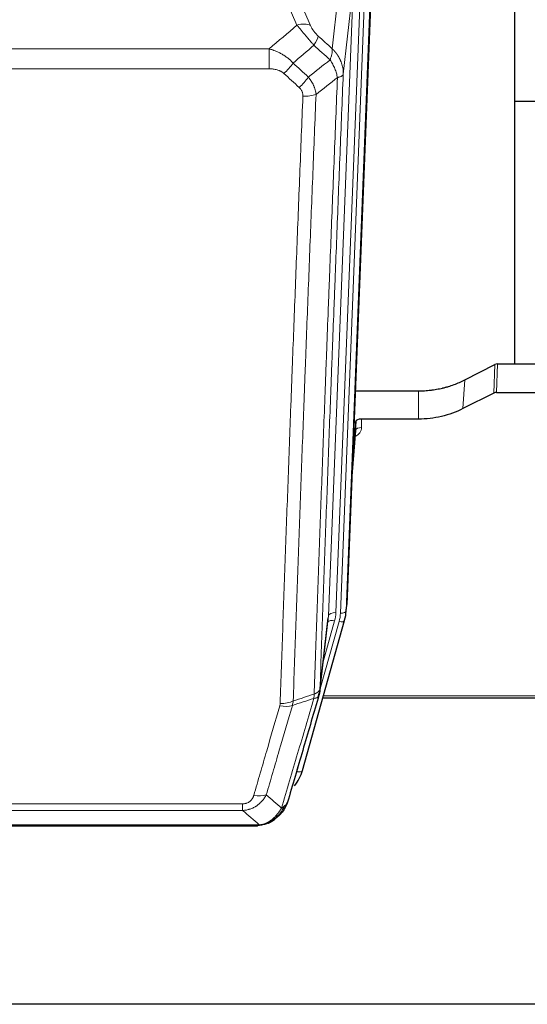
# Model space of a CAD drawing. Header units: inches. Extents: x 0 to 23760, y -13 to 16800.
# Tile 13 of 207: x 4461 to 4727, y 5772 to 6289. Entities that reach past the tile are written whole.
import ezdxf

# ---------------------------------------------------------------- set-up
doc = ezdxf.new("R2010")
doc.units = ezdxf.units.IN
doc.layers.add('254', color=7, linetype='Continuous', true_color=0xffffff)

msp = doc.modelspace()

# ---------------------------------------------------------------- linework, layer by layer
at = {"layer": '254', "color": 110, "linetype": 'Continuous', "lineweight": 13}
for p, q in [((4624.666, 6273.658), (4629.891, 6320.858)), ((4601.965, 6311.587), (4613.24, 6285.908)), ((4629.002, 5977.153), (4642.113, 6310.175)), ((4645.107, 6311.395), (4631.996, 5978.373)), ((4622.663, 5975.819), (4635.729, 6307.712)), ((4639.721, 6309.339), (4626.655, 5977.445)), ((4635.729, 6307.712), (4630.481, 6260.306)), ((4606.178, 6286.058), (4598.123, 6304.405)), ((4358.379, 6273.538), (4591.551, 6273.538)), ((4591.551, 6263.107), (4591.551, 6273.538)), ((4591.551, 6263.107), (4358.379, 6263.107)), ((4709.509, 6092.769), (4710.079, 6107.754)), ((4711.578, 6108.111), (4711.008, 6093.12)), ((4693.345, 6084.595), (4694.401, 6099.726)), ((4669.965, 6079.109), (4669.965, 6093.918)), ((4640.063, 6079.109), (4640.073, 6074.693)), ((4634.868, 6045.094), (4637.075, 6073.282)), ((4631.996, 5978.373), (4632.369, 5981.631)), ((4618.286, 5937.638), (4622.663, 5975.819)), ((4618.232, 5936.918), (4628.305, 5972.752)), ((4619.931, 5951.606), (4625.957, 5973.044)), ((4620.033, 5933.64), (4753.965, 5933.64)), ((4606.131, 5893.866), (4610.856, 5910.677)), ((4372.294, 5877.011), (4577.637, 5877.011)), ((4577.637, 5873.478), (4577.637, 5877.011)), ((4577.637, 5873.478), (4372.294, 5873.478)), ((4363.563, 5866.01), (4586.368, 5866.01)), ((4591.068, 5866.852), (4591.136, 5867.009))]:
    msp.add_line(p, q, dxfattribs=at)
at = {"layer": '254', "color": 2, "linetype": 'Continuous', "lineweight": 25}
for p, q in [((4720.625, 6108.117), (4720.625, 6321.68)), ((4645.487, 6314.832), (4632.369, 5981.631)), ((4792.603, 6245.96), (4720.622, 6245.96)), ((4694.401, 6099.726), (4710.079, 6107.754)), ((4711.578, 6108.111), (4753.965, 6108.111)), ((4636.791, 6093.918), (4669.965, 6093.918)), ((4711.008, 6093.12), (4753.965, 6093.12)), ((4709.509, 6092.769), (4693.345, 6084.595)), ((4637.064, 6077.858), (4635.241, 6054.577)), ((4637.075, 6073.282), (4637.064, 6077.858)), ((4669.965, 6079.109), (4640.063, 6079.109)), ((4634.86, 6044.903), (4637.068, 6073.102)), ((4631.874, 5976.788), (4632.248, 5980.046)), ((4618.157, 5936.126), (4622.572, 5974.645)), ((4609.019, 5894.439), (4631.193, 5973.325)), ((4631.193, 5973.325), (4631.212, 5973.422)), ((4619.746, 5932.61), (4753.965, 5932.61)), ((4365.905, 5865.347), (4584.026, 5865.347)), ((4590.968, 5866.824), (4591.068, 5866.852)), ((5259.465, 5771.675), (4142.465, 5771.675))]:
    msp.add_line(p, q, dxfattribs=at)
at = {"layer": '254', "color": 110, "linetype": 'Continuous', "lineweight": 13}
for centre, major_axis, ratio, start_param, end_param in [((4606.178, 6279.886), (-9.156, -4.02), 0.5833249, 3.617995, 4.4616661), ((4610.265, 6274.288), (-6.719, -7.407), 0.3029797, 1.994528, 2.7400357), ((4599.31, 6264.901), (-6.736, -7.391), 0.3030979, 1.2497453, 1.9956357), ((4607.319, 6257.609), (6.729, 7.397), 0.3051216, 4.388767, 5.1358022), ((4609.291, 6253.015), (-9.992, 0.404), 0.431453, 1.5882535, 2.3480729), ((4634.069, 6074.693), (6.003, -0.046), 0.8757409, 5.1963204, 6.2920244), ((4640.073, 6073.238), (-3, -0.007), 0.4848086, 4.7112485, 6.2484184), ((4626.655, 5975.598), (3.997, -0.157), 0.4614673, 1.5889619, 3.1073983), ((4602.637, 5978.195), (24.033, -0.038), 0.8858289, 6.0405671, 6.2497185), ((4604.984, 5977.903), (24.033, -0.038), 0.8858289, 6.0405671, 6.2497185), ((4629.002, 5978.538), (2.998, -0.118), 0.4614673, 4.7305545, 6.248991), ((4625.957, 5971.197), (3.851, -1.082), 0.4480327, 1.6960734, 2.8915811), ((4628.305, 5974.137), (2.888, -0.812), 0.4480327, 4.837666, 6.2831701), ((4597.145, 5934.116), (-9.604, 2.788), 0.5442898, 1.7274916, 2.473129), ((4597.332, 5935.288), (-9.994, 0.345), 0.559112, 1.5901207, 2.34753), ((4606.131, 5895.251), (2.888, -0.812), 0.4480327, 4.837666, 6.2831701), ((4583.484, 5887.233), (9.598, -2.808), 0.562843, 4.8755761, 5.6185342)]:
    msp.add_ellipse(centre, major_axis=major_axis, ratio=ratio, start_param=start_param, end_param=end_param, dxfattribs=at)
at = {"layer": '254', "color": 2, "linetype": 'Continuous', "lineweight": 25}
for centre, major_axis, ratio, start_param, end_param in [((4711.58, 6105.448), (3, -0.007), 0.8874311, 1.5734878, 2.096692), ((4711.011, 6090.492), (3, -0.011), 0.8761328, 1.5751062, 2.0983104), ((4640.062, 6077.815), (-3, 0), 0.4313147, 4.7122344, 6.2494043), ((4605.349, 5982.475), (27.037, -0.043), 0.8858289, 6.1833881, 6.2497185), ((4604.984, 5979.288), (27.027, -0.37), 0.8864308, 6.0512739, 6.2604253), ((4582.824, 5900.452), (27.014, -0.465), 0.8900028, 5.6811185, 6.0539117)]:
    msp.add_ellipse(centre, major_axis=major_axis, ratio=ratio, start_param=start_param, end_param=end_param, dxfattribs=at)
at = {"layer": '254', "color": 110, "linetype": 'Continuous', "lineweight": 13}
for points in [[(4591.551, 6273.538), (4596.424, 6277.714), (4601.299, 6281.887), (4606.178, 6286.058)], [(4617.327, 6280.31), (4619.773, 6278.091), (4622.22, 6275.874), (4624.666, 6273.658)], [(4615.074, 6275.478), (4611.423, 6272.349), (4607.774, 6269.219), (4604.127, 6266.087)], [(4623.561, 6267.772), (4620.731, 6270.338), (4617.902, 6272.907), (4615.074, 6275.478)], [(4604.127, 6266.087), (4606.798, 6263.648), (4609.47, 6261.211), (4612.141, 6258.776)], [(4612.141, 6258.776), (4615.95, 6261.77), (4619.756, 6264.769), (4623.561, 6267.772)], [(4607.319, 6253.31), (4604.649, 6255.748), (4601.979, 6258.189), (4599.31, 6260.631)], [(4627.426, 6258.526), (4623.677, 6255.566), (4619.926, 6252.61), (4616.174, 6249.659)], [(4604.2, 5931.061), (4607.866, 5932.252), (4611.532, 5933.442), (4615.197, 5934.63)], [(4614.985, 5932.339), (4611.237, 5931.124), (4607.49, 5929.907), (4603.741, 5928.688)], [(4604.2, 5931.061), (4604.159, 5930.654), (4604.042, 5929.852), (4603.854, 5929.072), (4603.741, 5928.688)], [(4590.064, 5881.691), (4592.768, 5879.373), (4595.457, 5877.052), (4598.131, 5874.729)], [(4586.368, 5866.01), (4583.475, 5868.502), (4580.564, 5870.991), (4577.637, 5873.478)]]:
    msp.add_open_spline(points, degree=3, dxfattribs=at)
for points, knots in [([(4606.178, 6286.058), (4606.5, 6285.657), (4606.831, 6285.248), (4607.508, 6284.415), (4607.855, 6283.991), (4608.389, 6283.342), (4608.569, 6283.124), (4608.843, 6282.793), (4608.935, 6282.682), (4609.073, 6282.515), (4609.119, 6282.459), (4609.212, 6282.348), (4609.259, 6282.292), (4609.677, 6281.789), (4610.428, 6280.891), (4611.193, 6279.986), (4611.772, 6279.304), (4611.965, 6279.076), (4612.258, 6278.734), (4612.355, 6278.62), (4612.502, 6278.448), (4612.551, 6278.391), (4612.649, 6278.277), (4612.698, 6278.219), (4613.138, 6277.706), (4613.528, 6277.255), (4614.303, 6276.36), (4614.689, 6275.917), (4615.074, 6275.478)], [0, 0, 0, 0, 0.125, 0.125, 0.25, 0.25, 0.3125, 0.3125, 0.34375, 0.34375, 0.359375, 0.359375, 0.375, 0.375, 0.5, 0.625, 0.625, 0.6875, 0.6875, 0.71875, 0.71875, 0.734375, 0.734375, 0.75, 0.75, 0.875, 0.875, 1, 1, 1, 1]), ([(4617.327, 6280.31), (4617.107, 6280.509), (4616.891, 6280.716), (4616.465, 6281.145), (4616.256, 6281.368), (4615.998, 6281.656), (4615.946, 6281.715), (4615.845, 6281.832), (4615.694, 6282.007), (4615.547, 6282.185), (4615.261, 6282.541), (4615.078, 6282.781), (4614.729, 6283.266), (4614.561, 6283.511), (4614.382, 6283.789), (4614.362, 6283.82), (4614.323, 6283.882), (4614.265, 6283.975), (4614.132, 6284.19), (4614.024, 6284.372), (4613.817, 6284.735), (4613.689, 6284.973), (4613.451, 6285.445), (4613.341, 6285.678), (4613.24, 6285.908)], [0, 0, 0, 0, 0.125, 0.125, 0.25, 0.25, 0.28125, 0.28125, 0.3125, 0.375, 0.375, 0.5, 0.5, 0.625, 0.625, 0.640625, 0.640625, 0.65625, 0.6875, 0.75, 0.75, 0.875, 0.875, 1, 1, 1, 1]), ([(4591.551, 6273.538), (4592.149, 6273.386), (4592.817, 6273.193), (4593.481, 6272.972), (4593.628, 6272.923), (4593.701, 6272.897), (4593.922, 6272.821), (4594.068, 6272.769), (4594.506, 6272.609), (4594.796, 6272.497), (4595.657, 6272.148), (4596.223, 6271.895), (4597.335, 6271.35), (4597.882, 6271.058), (4598.689, 6270.588), (4599.088, 6270.345), (4599.482, 6270.089), (4599.678, 6269.96), (4599.743, 6269.916), (4599.873, 6269.829), (4599.937, 6269.784), (4600.516, 6269.385), (4601.012, 6269.013), (4601.968, 6268.236), (4602.427, 6267.831), (4603.306, 6266.985), (4603.727, 6266.545), (4604.127, 6266.087)], [0, 0, 0, 0, 0.125, 0.140625, 0.140625, 0.15625, 0.15625, 0.1875, 0.1875, 0.25, 0.25, 0.375, 0.375, 0.5, 0.5, 0.5625, 0.59375, 0.59375, 0.609375, 0.609375, 0.625, 0.625, 0.75, 0.75, 0.875, 0.875, 1, 1, 1, 1]), ([(4624.666, 6273.658), (4624.713, 6273.286), (4624.722, 6272.875), (4624.681, 6272.209), (4624.659, 6271.979), (4624.596, 6271.505), (4624.556, 6271.261), (4624.459, 6270.76), (4624.403, 6270.503), (4624.274, 6269.98), (4624.202, 6269.712), (4624.042, 6269.17), (4623.955, 6268.894), (4623.768, 6268.337), (4623.667, 6268.056), (4623.561, 6267.772)], [0, 0, 0, 0, 0.25, 0.25, 0.375, 0.375, 0.5, 0.5, 0.625, 0.625, 0.75, 0.75, 0.875, 0.875, 1, 1, 1, 1]), ([(4624.666, 6273.658), (4624.684, 6273.641), (4624.718, 6273.608), (4624.769, 6273.557), (4624.821, 6273.507), (4624.872, 6273.456), (4624.922, 6273.405), (4624.973, 6273.353), (4625.024, 6273.302), (4625.074, 6273.251), (4625.125, 6273.199), (4625.175, 6273.147), (4625.225, 6273.095), (4625.274, 6273.043), (4625.324, 6272.99), (4625.373, 6272.938), (4625.423, 6272.885), (4625.472, 6272.832), (4625.521, 6272.779), (4625.57, 6272.726), (4625.618, 6272.672), (4625.667, 6272.619), (4625.715, 6272.565), (4625.763, 6272.511), (4625.811, 6272.457), (4625.859, 6272.403), (4625.906, 6272.348), (4625.954, 6272.294), (4626.001, 6272.239), (4626.048, 6272.184), (4626.095, 6272.129), (4626.141, 6272.074), (4626.188, 6272.018), (4626.234, 6271.963), (4626.28, 6271.907), (4626.326, 6271.851), (4626.372, 6271.795), (4626.417, 6271.739), (4626.463, 6271.682), (4626.508, 6271.626), (4626.553, 6271.569), (4626.598, 6271.512), (4626.642, 6271.455), (4626.687, 6271.398), (4626.731, 6271.341), (4626.775, 6271.283), (4626.819, 6271.225), (4626.862, 6271.167), (4626.905, 6271.109), (4626.949, 6271.051), (4626.992, 6270.993), (4627.034, 6270.935), (4627.077, 6270.876), (4627.119, 6270.817), (4627.161, 6270.758), (4627.203, 6270.699), (4627.245, 6270.64), (4627.286, 6270.58), (4627.328, 6270.521), (4627.369, 6270.461), (4627.41, 6270.401), (4627.45, 6270.341), (4627.491, 6270.281), (4627.531, 6270.221), (4627.571, 6270.16), (4627.611, 6270.1), (4627.65, 6270.039), (4627.689, 6269.978), (4627.728, 6269.917), (4627.767, 6269.856), (4627.806, 6269.795), (4627.844, 6269.733), (4627.882, 6269.671), (4627.92, 6269.61), (4627.958, 6269.548), (4627.996, 6269.486), (4628.033, 6269.424), (4628.07, 6269.361), (4628.107, 6269.299), (4628.143, 6269.236), (4628.179, 6269.173), (4628.215, 6269.11), (4628.251, 6269.047), (4628.287, 6268.984), (4628.322, 6268.921), (4628.357, 6268.858), (4628.392, 6268.794), (4628.427, 6268.73), (4628.461, 6268.666), (4628.495, 6268.602), (4628.529, 6268.538), (4628.562, 6268.474), (4628.596, 6268.41), (4628.629, 6268.345), (4628.662, 6268.281), (4628.694, 6268.216), (4628.726, 6268.151), (4628.759, 6268.086), (4628.79, 6268.021), (4628.822, 6267.956), (4628.853, 6267.89), (4628.884, 6267.825), (4628.915, 6267.759), (4628.945, 6267.693), (4628.976, 6267.628), (4629.006, 6267.562), (4629.035, 6267.495), (4629.065, 6267.429), (4629.263, 6266.979), (4629.597, 6266.129), (4629.985, 6264.86), (4630.271, 6263.561), (4630.449, 6262.239), (4630.492, 6261.312), (4630.492, 6260.788), (4630.49, 6260.668), (4630.488, 6260.547), (4630.485, 6260.427), (4630.483, 6260.347), (4630.481, 6260.306)], [0, 0, 0, 0, 0.0045083, 0.0090195, 0.0135338, 0.0180512, 0.0225715, 0.0270949, 0.0316214, 0.0361509, 0.0406834, 0.0452189, 0.0497575, 0.0542992, 0.0588439, 0.0633916, 0.0679424, 0.0724963, 0.0770532, 0.0816132, 0.0861762, 0.0907423, 0.0953114, 0.0998837, 0.104459, 0.1090373, 0.1136188, 0.1182033, 0.1227909, 0.1273815, 0.1319753, 0.1365721, 0.141172, 0.145775, 0.1503811, 0.1549903, 0.1596025, 0.1642179, 0.1688364, 0.1734579, 0.1780826, 0.1827103, 0.1873412, 0.1919752, 0.1966123, 0.2012524, 0.2058957, 0.2105422, 0.2151917, 0.2198443, 0.2245001, 0.229159, 0.233821, 0.2384861, 0.2431544, 0.2478258, 0.2525003, 0.2571779, 0.2618587, 0.2665427, 0.2712297, 0.2759199, 0.2806133, 0.2853097, 0.2900094, 0.2947122, 0.2994181, 0.3041272, 0.3088394, 0.3135548, 0.3182733, 0.322995, 0.3277199, 0.3324479, 0.3371791, 0.3419135, 0.346651, 0.3513917, 0.3561355, 0.3608826, 0.3656328, 0.3703861, 0.3751427, 0.3799024, 0.3846654, 0.3894315, 0.3942008, 0.3989732, 0.4037489, 0.4085278, 0.4133098, 0.4180951, 0.4228835, 0.4276751, 0.43247, 0.437268, 0.4420692, 0.4468737, 0.4516813, 0.4564922, 0.4613063, 0.4661235, 0.470944, 0.4757677, 0.4805947, 0.4854248, 0.4902582, 0.4950947, 0.4999345, 0.5888915, 0.6791125, 0.7706071, 0.8633844, 0.9574535, 0.965938, 0.9744348, 0.9829441, 0.9914659, 1, 1, 1, 1]), ([(4623.561, 6267.772), (4624.064, 6267.023), (4624.526, 6266.257), (4625.152, 6265.095), (4625.35, 6264.705), (4625.722, 6263.924), (4625.896, 6263.533), (4626.384, 6262.359), (4626.662, 6261.578), (4627.118, 6260.033), (4627.297, 6259.271), (4627.426, 6258.526)], [0, 0, 0, 0, 0.25, 0.25, 0.375, 0.375, 0.5, 0.5, 0.75, 0.75, 1, 1, 1, 1]), ([(4591.551, 6263.107), (4591.905, 6263.107), (4592.259, 6263.096), (4592.699, 6263.07), (4592.788, 6263.063), (4592.964, 6263.05), (4593.052, 6263.042), (4593.315, 6263.018), (4593.49, 6262.998), (4594.012, 6262.931), (4594.357, 6262.874), (4595.04, 6262.735), (4595.377, 6262.653), (4596.045, 6262.459), (4596.375, 6262.347), (4596.74, 6262.202), (4596.781, 6262.186), (4596.862, 6262.153), (4596.982, 6262.102), (4597.26, 6261.98), (4597.491, 6261.867), (4597.946, 6261.628), (4598.237, 6261.454), (4598.794, 6261.07), (4599.059, 6260.861), (4599.31, 6260.631)], [0, 0, 0, 0, 0.125, 0.125, 0.15625, 0.15625, 0.1875, 0.1875, 0.25, 0.25, 0.375, 0.375, 0.5, 0.5, 0.625, 0.625, 0.640625, 0.640625, 0.65625, 0.6875, 0.75, 0.75, 0.875, 0.875, 1, 1, 1, 1]), ([(4612.141, 6258.776), (4612.432, 6258.432), (4612.709, 6258.081), (4613.037, 6257.633), (4613.102, 6257.543), (4613.23, 6257.363), (4613.294, 6257.272), (4613.48, 6256.998), (4613.601, 6256.815), (4613.95, 6256.262), (4614.385, 6255.516), (4614.757, 6254.752), (4615.013, 6254.173), (4615.095, 6253.979), (4615.211, 6253.686), (4615.248, 6253.588), (4615.322, 6253.392), (4615.357, 6253.294), (4615.53, 6252.804), (4615.65, 6252.411), (4615.858, 6251.625), (4616.031, 6250.839), (4616.138, 6250.052), (4616.174, 6249.659)], [0, 0, 0, 0, 0.125, 0.125, 0.15625, 0.15625, 0.1875, 0.1875, 0.25, 0.25, 0.375, 0.5, 0.5, 0.5625, 0.5625, 0.59375, 0.59375, 0.625, 0.625, 0.75, 0.75, 0.875, 1, 1, 1, 1]), ([(4615.197, 5934.63), (4615.252, 5936.242), (4615.308, 5937.855), (4615.42, 5941.084), (4615.589, 5945.931), (4615.984, 5957.266), (4616.328, 5967.026), (4617.021, 5986.602), (4617.961, 6012.858), (4619.42, 6052.703), (4620.424, 6079.574), (4620.998, 6094.775), (4621.062, 6096.466), (4621.19, 6099.848), (4621.383, 6104.926), (4621.834, 6116.796), (4622.225, 6127.011), (4622.554, 6135.545), (4622.62, 6137.253), (4622.752, 6140.671), (4622.95, 6145.801), (4623.415, 6157.793), (4623.818, 6168.11), (4624.63, 6188.791), (4625.727, 6216.5), (4626.854, 6244.473), (4627.426, 6258.526)], [0, 0, 0, 0, 0.015625, 0.015625, 0.03125, 0.0625, 0.125, 0.125, 0.25, 0.375, 0.5, 0.5, 0.515625, 0.515625, 0.53125, 0.5625, 0.625, 0.625, 0.640625, 0.640625, 0.65625, 0.6875, 0.75, 0.75, 0.875, 1, 1, 1, 1]), ([(4630.481, 6260.306), (4629.911, 6246.306), (4628.787, 6218.439), (4627.693, 6190.835), (4626.883, 6170.231), (4626.482, 6159.954), (4626.018, 6148.007), (4625.82, 6142.897), (4625.689, 6139.491), (4625.623, 6137.79), (4625.295, 6129.288), (4624.905, 6119.112), (4624.455, 6107.286), (4624.263, 6102.228), (4624.135, 6098.858), (4624.071, 6097.174), (4623.499, 6082.031), (4622.497, 6055.262), (4621.043, 6015.569), (4619.637, 5976.335), (4618.731, 5950.486), (4618.286, 5937.638)], [0, 0, 0, 0, 0.125, 0.25, 0.25, 0.3125, 0.34375, 0.359375, 0.359375, 0.375, 0.375, 0.4375, 0.46875, 0.484375, 0.484375, 0.5, 0.5, 0.625, 0.75, 0.875, 1, 1, 1, 1]), ([(4627.426, 6258.526), (4627.652, 6258.562), (4627.868, 6258.605), (4628.279, 6258.7), (4628.473, 6258.753), (4628.837, 6258.87), (4629.007, 6258.933), (4629.321, 6259.069), (4629.465, 6259.141), (4629.727, 6259.295), (4629.844, 6259.375), (4630.05, 6259.545), (4630.139, 6259.633), (4630.362, 6259.907), (4630.452, 6260.103), (4630.481, 6260.306)], [0, 0, 0, 0, 0.125, 0.125, 0.25, 0.25, 0.375, 0.375, 0.5, 0.5, 0.625, 0.625, 0.75, 0.75, 1, 1, 1, 1]), ([(4607.319, 6253.31), (4607.485, 6253.158), (4607.643, 6252.999), (4607.829, 6252.792), (4607.866, 6252.75), (4607.938, 6252.665), (4607.973, 6252.622), (4608.078, 6252.493), (4608.145, 6252.405), (4608.337, 6252.139), (4608.572, 6251.774), (4608.762, 6251.389), (4608.888, 6251.093), (4608.928, 6250.993), (4608.982, 6250.841), (4609, 6250.789), (4609.033, 6250.687), (4609.049, 6250.636), (4609.125, 6250.379), (4609.173, 6250.171), (4609.245, 6249.755), (4609.27, 6249.545), (4609.297, 6249.123), (4609.299, 6248.911), (4609.291, 6248.698)], [0, 0, 0, 0, 0.125, 0.125, 0.15625, 0.15625, 0.1875, 0.1875, 0.25, 0.25, 0.375, 0.5, 0.5, 0.5625, 0.5625, 0.59375, 0.59375, 0.625, 0.625, 0.75, 0.75, 0.875, 0.875, 1, 1, 1, 1]), ([(4597.332, 5929.695), (4597.77, 5942.408), (4598.66, 5967.986), (4599.581, 5993.866), (4600.283, 6013.389), (4600.519, 6019.915), (4600.995, 6033.006), (4601.235, 6039.57), (4601.96, 6059.32), (4602.451, 6072.557), (4603.075, 6089.192), (4603.2, 6092.523), (4603.451, 6099.194), (4603.83, 6109.212), (4604.212, 6119.267), (4604.983, 6139.425), (4606.025, 6166.433), (4607.633, 6207.337), (4608.733, 6234.867), (4609.291, 6248.698)], [0, 0, 0, 0, 0.125, 0.25, 0.25, 0.3125, 0.3125, 0.375, 0.375, 0.5, 0.5, 0.53125, 0.53125, 0.5625, 0.625, 0.625, 0.75, 0.875, 1, 1, 1, 1]), ([(4616.174, 6249.659), (4615.616, 6235.846), (4614.514, 6208.35), (4612.904, 6167.499), (4611.86, 6140.524), (4611.089, 6120.392), (4610.706, 6110.35), (4610.327, 6100.344), (4610.075, 6093.682), (4609.95, 6090.356), (4609.325, 6073.741), (4608.834, 6060.521), (4608.107, 6040.797), (4607.867, 6034.241), (4607.391, 6021.167), (4607.154, 6014.649), (4606.451, 5995.151), (4605.53, 5969.304), (4604.638, 5943.758), (4604.2, 5931.061)], [0, 0, 0, 0, 0.125, 0.25, 0.375, 0.375, 0.4375, 0.46875, 0.46875, 0.5, 0.5, 0.625, 0.625, 0.6875, 0.6875, 0.75, 0.75, 0.875, 1, 1, 1, 1]), ([(4615.197, 5934.63), (4615.176, 5934.228), (4615.16, 5933.842), (4615.102, 5933.083), (4615.06, 5932.711), (4614.985, 5932.339)], [0, 0, 0, 0, 0.5, 0.5, 1, 1, 1, 1]), ([(4614.985, 5932.339), (4615.393, 5932.373), (4615.766, 5932.443), (4616.424, 5932.647), (4616.71, 5932.781), (4617.181, 5933.103), (4617.367, 5933.291), (4617.631, 5933.71), (4617.708, 5933.941), (4617.73, 5934.187)], [0, 0, 0, 0, 0.25, 0.25, 0.5, 0.5, 0.75, 0.75, 1, 1, 1, 1]), ([(4615.197, 5934.63), (4615.209, 5934.634), (4615.235, 5934.644), (4615.273, 5934.658), (4615.311, 5934.673), (4615.349, 5934.688), (4615.387, 5934.703), (4615.426, 5934.718), (4615.464, 5934.734), (4615.503, 5934.75), (4615.542, 5934.766), (4615.58, 5934.783), (4615.619, 5934.8), (4615.658, 5934.817), (4615.697, 5934.834), (4615.736, 5934.852), (4615.775, 5934.87), (4615.815, 5934.888), (4615.854, 5934.907), (4615.893, 5934.925), (4615.932, 5934.944), (4615.971, 5934.964), (4616.011, 5934.984), (4616.05, 5935.004), (4616.089, 5935.024), (4616.128, 5935.045), (4616.167, 5935.065), (4616.206, 5935.087), (4616.245, 5935.108), (4616.284, 5935.13), (4616.323, 5935.152), (4616.362, 5935.175), (4616.401, 5935.198), (4616.44, 5935.221), (4616.478, 5935.244), (4616.517, 5935.268), (4616.555, 5935.292), (4616.594, 5935.317), (4616.632, 5935.341), (4616.67, 5935.367), (4616.707, 5935.392), (4616.745, 5935.418), (4616.783, 5935.444), (4616.82, 5935.47), (4616.857, 5935.497), (4616.894, 5935.524), (4616.931, 5935.552), (4616.967, 5935.58), (4617.003, 5935.608), (4617.039, 5935.636), (4617.075, 5935.665), (4617.11, 5935.694), (4617.145, 5935.724), (4617.18, 5935.754), (4617.215, 5935.784), (4617.249, 5935.815), (4617.283, 5935.846), (4617.317, 5935.877), (4617.35, 5935.909), (4617.385, 5935.943), (4617.422, 5935.98), (4617.461, 5936.019), (4617.498, 5936.059), (4617.535, 5936.098), (4617.571, 5936.138), (4617.606, 5936.179), (4617.64, 5936.219), (4617.673, 5936.26), (4617.706, 5936.3), (4617.738, 5936.341), (4617.769, 5936.383), (4617.799, 5936.424), (4617.828, 5936.465), (4617.856, 5936.507), (4617.884, 5936.549), (4617.91, 5936.591), (4617.936, 5936.633), (4617.961, 5936.676), (4617.985, 5936.718), (4618.008, 5936.761), (4618.03, 5936.804), (4618.052, 5936.847), (4618.072, 5936.89), (4618.092, 5936.933), (4618.111, 5936.976), (4618.129, 5937.02), (4618.146, 5937.063), (4618.162, 5937.107), (4618.177, 5937.151), (4618.191, 5937.195), (4618.205, 5937.239), (4618.217, 5937.283), (4618.229, 5937.327), (4618.24, 5937.371), (4618.25, 5937.415), (4618.259, 5937.46), (4618.267, 5937.504), (4618.274, 5937.549), (4618.281, 5937.593), (4618.284, 5937.623), (4618.286, 5937.638)], [0, 0, 0, 0, 0.0069372, 0.0139334, 0.0209887, 0.028103, 0.0352764, 0.0425088, 0.0498003, 0.0571509, 0.0645605, 0.0720292, 0.0795569, 0.0871437, 0.0947896, 0.1024945, 0.1102584, 0.1180815, 0.1259636, 0.1339048, 0.141905, 0.1499643, 0.1580827, 0.1662601, 0.1744966, 0.1827922, 0.1911468, 0.1995605, 0.2080333, 0.2165651, 0.225156, 0.233806, 0.2425151, 0.2512832, 0.2601104, 0.2689967, 0.277942, 0.2869465, 0.29601, 0.3051325, 0.3143142, 0.3235549, 0.3328547, 0.3422136, 0.3516315, 0.3611085, 0.3706446, 0.3802398, 0.3898941, 0.3996074, 0.4093798, 0.4192113, 0.4291019, 0.4390515, 0.4490602, 0.459128, 0.4692549, 0.4794409, 0.4896859, 0.4999901, 0.5124905, 0.524991, 0.5374914, 0.5499918, 0.5624922, 0.5749926, 0.587493, 0.5999934, 0.6124937, 0.6249941, 0.6374944, 0.6499948, 0.6624951, 0.6749954, 0.6874957, 0.699996, 0.7124963, 0.7249966, 0.7374968, 0.7499971, 0.7624973, 0.7749976, 0.7874978, 0.799998, 0.8124982, 0.8249984, 0.8374986, 0.8499988, 0.8624989, 0.8749991, 0.8874992, 0.8999993, 0.9124995, 0.9249996, 0.9374997, 0.9499998, 0.9624998, 0.9749999, 0.9875, 1, 1, 1, 1]), ([(4583.484, 5881.447), (4584.618, 5885.339), (4585.753, 5889.239), (4588.025, 5897.054), (4589.163, 5900.969), (4592.578, 5912.737), (4594.859, 5920.612), (4597.145, 5928.518)], [0, 0, 0, 0, 0.25, 0.25, 0.5, 0.5, 1, 1, 1, 1]), ([(4603.741, 5928.688), (4601.453, 5920.795), (4599.169, 5912.932), (4595.749, 5901.183), (4594.611, 5897.274), (4592.335, 5889.471), (4591.199, 5885.577), (4590.064, 5881.691)], [0, 0, 0, 0, 0.5, 0.5, 0.75, 0.75, 1, 1, 1, 1]), ([(4597.332, 5929.695), (4597.325, 5929.496), (4597.307, 5929.298), (4597.244, 5928.906), (4597.201, 5928.711), (4597.145, 5928.518)], [0, 0, 0, 0, 0.5, 0.5, 1, 1, 1, 1]), ([(4598.131, 5874.729), (4599.529, 5879.484), (4600.928, 5884.25), (4603.73, 5893.806), (4605.133, 5898.595), (4609.347, 5912.998), (4612.162, 5922.646), (4614.985, 5932.339)], [0, 0, 0, 0, 0.25, 0.25, 0.5, 0.5, 1, 1, 1, 1]), ([(4590.064, 5881.691), (4589.766, 5881.124), (4589.44, 5880.576), (4588.727, 5879.525), (4588.34, 5879.02), (4587.712, 5878.298), (4587.44, 5878.004), (4587.155, 5877.72), (4587.04, 5877.607), (4586.982, 5877.551), (4586.806, 5877.384), (4586.687, 5877.275), (4586.085, 5876.739), (4585.576, 5876.342), (4584.904, 5875.888), (4584.767, 5875.799), (4584.56, 5875.669), (4584.491, 5875.626), (4584.351, 5875.542), (4584.281, 5875.5), (4583.929, 5875.295), (4583.642, 5875.141), (4582.766, 5874.708), (4582.161, 5874.458), (4581.457, 5874.221), (4581.379, 5874.195), (4581.221, 5874.145), (4581.142, 5874.12), (4580.904, 5874.049), (4580.745, 5874.004), (4580.265, 5873.877), (4579.942, 5873.803), (4578.967, 5873.611), (4578.307, 5873.524), (4577.637, 5873.478)], [0, 0, 0, 0, 0.125, 0.125, 0.25, 0.25, 0.3125, 0.328125, 0.328125, 0.34375, 0.34375, 0.375, 0.375, 0.5, 0.5, 0.53125, 0.53125, 0.546875, 0.546875, 0.5625, 0.5625, 0.625, 0.625, 0.75, 0.75, 0.765625, 0.765625, 0.78125, 0.78125, 0.8125, 0.8125, 0.875, 0.875, 1, 1, 1, 1]), ([(4583.484, 5881.447), (4583.463, 5881.374), (4583.441, 5881.302), (4583.394, 5881.159), (4583.37, 5881.088), (4583.295, 5880.874), (4583.24, 5880.734), (4583.122, 5880.455), (4583.059, 5880.318), (4582.922, 5880.046), (4582.849, 5879.912), (4582.692, 5879.648), (4582.608, 5879.518), (4582.473, 5879.326), (4582.426, 5879.262), (4582.33, 5879.136), (4582.28, 5879.074), (4582.126, 5878.89), (4582.018, 5878.771), (4581.79, 5878.542), (4581.67, 5878.431), (4581.481, 5878.272), (4581.384, 5878.195), (4581.283, 5878.12), (4581.214, 5878.07), (4581.18, 5878.046), (4581.005, 5877.926), (4580.861, 5877.836), (4580.414, 5877.588), (4580.097, 5877.449), (4579.677, 5877.309), (4579.592, 5877.283), (4579.419, 5877.234), (4579.332, 5877.211), (4579.07, 5877.15), (4578.894, 5877.116), (4578.54, 5877.063), (4578.361, 5877.043), (4578.001, 5877.017), (4577.819, 5877.011), (4577.637, 5877.011)], [0, 0, 0, 0, 0.03125, 0.03125, 0.0625, 0.0625, 0.125, 0.125, 0.1875, 0.1875, 0.25, 0.25, 0.3125, 0.3125, 0.34375, 0.34375, 0.375, 0.375, 0.4375, 0.4375, 0.5, 0.5, 0.53125, 0.546875, 0.546875, 0.5625, 0.5625, 0.625, 0.625, 0.75, 0.75, 0.78125, 0.78125, 0.8125, 0.8125, 0.875, 0.875, 0.9375, 0.9375, 1, 1, 1, 1]), ([(4599.838, 5876.06), (4599.139, 5874.607), (4598.268, 5873.213), (4596.908, 5871.53), (4596.551, 5871.124), (4596.18, 5870.735)], [0, 0, 0, 0, 0.75, 0.75, 1, 1, 1, 1]), ([(4599.838, 5876.06), (4599.715, 5875.937), (4599.587, 5875.818), (4599.255, 5875.526), (4599.044, 5875.357), (4598.602, 5875.033), (4598.371, 5874.877), (4598.131, 5874.729)], [0, 0, 0, 0, 0.25, 0.25, 0.625, 0.625, 1, 1, 1, 1]), ([(4601.048, 5877.644), (4601.009, 5877.573), (4600.969, 5877.503), (4600.801, 5877.226), (4600.662, 5877.022), (4600.359, 5876.625), (4600.194, 5876.432), (4599.959, 5876.182), (4599.899, 5876.121), (4599.838, 5876.06)], [0, 0, 0, 0, 0.125, 0.125, 0.5, 0.5, 0.875, 0.875, 1, 1, 1, 1]), ([(4594.955, 5870.522), (4594.806, 5870.364), (4594.654, 5870.209), (4594.04, 5869.6), (4593.561, 5869.172), (4592.566, 5868.385), (4592.052, 5868.027), (4591.345, 5867.602), (4591.166, 5867.5), (4590.986, 5867.403)], [0, 0, 0, 0, 0.125, 0.125, 0.5, 0.5, 0.875, 0.875, 1, 1, 1, 1]), ([(4598.131, 5874.729), (4597.438, 5873.614), (4596.671, 5872.516), (4595.545, 5871.166), (4595.254, 5870.838), (4594.955, 5870.522)], [0, 0, 0, 0, 0.75, 0.75, 1, 1, 1, 1]), ([(4596.18, 5870.735), (4596.081, 5870.708), (4595.98, 5870.685), (4595.723, 5870.635), (4595.565, 5870.611), (4595.255, 5870.567), (4595.101, 5870.546), (4594.955, 5870.522)], [0, 0, 0, 0, 0.25, 0.25, 0.625, 0.625, 1, 1, 1, 1]), ([(4597.165, 5871.219), (4597.135, 5871.193), (4597.102, 5871.167), (4596.968, 5871.065), (4596.855, 5870.995), (4596.605, 5870.873), (4596.469, 5870.821), (4596.278, 5870.762), (4596.229, 5870.748), (4596.18, 5870.735)], [0, 0, 0, 0, 0.125, 0.125, 0.5, 0.5, 0.875, 0.875, 1, 1, 1, 1]), ([(4585.497, 5865.49), (4585.505, 5865.492), (4585.521, 5865.495), (4585.545, 5865.501), (4585.568, 5865.506), (4585.591, 5865.512), (4585.614, 5865.518), (4585.636, 5865.524), (4585.658, 5865.53), (4585.68, 5865.536), (4585.701, 5865.542), (4585.722, 5865.549), (4585.743, 5865.555), (4585.763, 5865.562), (4585.783, 5865.568), (4585.803, 5865.575), (4585.822, 5865.581), (4585.841, 5865.588), (4585.86, 5865.595), (4585.878, 5865.602), (4585.896, 5865.609), (4585.914, 5865.616), (4585.931, 5865.623), (4585.948, 5865.631), (4585.965, 5865.638), (4585.981, 5865.645), (4585.997, 5865.653), (4586.013, 5865.66), (4586.028, 5865.668), (4586.043, 5865.675), (4586.058, 5865.683), (4586.072, 5865.691), (4586.086, 5865.699), (4586.1, 5865.707), (4586.113, 5865.715), (4586.126, 5865.723), (4586.139, 5865.731), (4586.151, 5865.739), (4586.163, 5865.747), (4586.175, 5865.756), (4586.186, 5865.764), (4586.197, 5865.772), (4586.208, 5865.781), (4586.218, 5865.789), (4586.228, 5865.798), (4586.238, 5865.807), (4586.248, 5865.815), (4586.257, 5865.824), (4586.265, 5865.833), (4586.274, 5865.842), (4586.282, 5865.851), (4586.29, 5865.86), (4586.297, 5865.869), (4586.304, 5865.878), (4586.311, 5865.887), (4586.317, 5865.896), (4586.323, 5865.905), (4586.329, 5865.915), (4586.334, 5865.924), (4586.339, 5865.933), (4586.344, 5865.943), (4586.349, 5865.952), (4586.353, 5865.962), (4586.356, 5865.971), (4586.36, 5865.981), (4586.363, 5865.991), (4586.366, 5866), (4586.367, 5866.007), (4586.368, 5866.01)], [0, 0, 0, 0, 0.0185022, 0.0368847, 0.0551481, 0.073293, 0.0913199, 0.1092294, 0.1270222, 0.1446988, 0.1622598, 0.1797059, 0.1970378, 0.2142561, 0.2313614, 0.2483544, 0.265236, 0.2820066, 0.2986672, 0.3152184, 0.331661, 0.3479958, 0.3642235, 0.380345, 0.3963611, 0.4122725, 0.4280803, 0.4437851, 0.459388, 0.4748898, 0.4902915, 0.5055939, 0.5207981, 0.535905, 0.5509156, 0.565831, 0.5806521, 0.5953801, 0.6100159, 0.6245607, 0.6390157, 0.6533819, 0.6676604, 0.6818526, 0.6959596, 0.7099825, 0.7239227, 0.7377815, 0.75156, 0.7652597, 0.7788818, 0.7924277, 0.8058989, 0.8192966, 0.8326224, 0.8458776, 0.8590638, 0.8721825, 0.8852351, 0.8982233, 0.9111485, 0.9240124, 0.9368166, 0.9495628, 0.9622525, 0.9748874, 0.9874694, 1, 1, 1, 1]), ([(4590.986, 5867.403), (4590.626, 5867.209), (4590.258, 5867.032), (4588.764, 5866.406), (4587.588, 5866.112), (4586.368, 5866.01)], [0, 0, 0, 0, 0.25, 0.25, 1, 1, 1, 1]), ([(4591.136, 5867.009), (4591.138, 5867.039), (4591.136, 5867.071), (4591.123, 5867.157), (4591.107, 5867.212), (4591.059, 5867.316), (4591.026, 5867.365), (4590.986, 5867.403)], [0, 0, 0, 0, 0.25, 0.25, 0.625, 0.625, 1, 1, 1, 1])]:
    msp.add_open_spline(points, degree=3, knots=knots, dxfattribs=at)
at = {"layer": '254', "color": 2, "linetype": 'Continuous', "lineweight": 25}
for points, knots in [([(4669.965, 6093.918), (4671.035, 6093.918), (4673.17, 6093.981), (4675.296, 6094.167), (4676.622, 6094.322), (4676.887, 6094.355), (4677.415, 6094.425), (4678.207, 6094.535), (4678.995, 6094.663), (4680.565, 6094.94), (4681.605, 6095.155), (4682.767, 6095.432), (4682.896, 6095.463), (4683.154, 6095.527), (4683.54, 6095.623), (4684.435, 6095.858), (4685.196, 6096.075), (4686.706, 6096.531), (4688.693, 6097.195), (4690.627, 6097.972), (4692.534, 6098.806), (4693.475, 6099.252), (4694.401, 6099.726)], [0, 0, 0, 0, 0.125, 0.25, 0.25, 0.28125, 0.28125, 0.3125, 0.375, 0.375, 0.5, 0.5, 0.515625, 0.515625, 0.53125, 0.5625, 0.625, 0.625, 0.75, 0.875, 0.875, 1, 1, 1, 1]), ([(4693.345, 6084.595), (4689.811, 6082.808), (4686.01, 6081.429), (4678.127, 6079.579), (4674.046, 6079.109), (4669.965, 6079.109)], [0, 0, 0, 0, 0.5, 0.5, 1, 1, 1, 1]), ([(4617.73, 5934.187), (4615.044, 5924.976), (4612.364, 5915.807), (4608.354, 5902.114), (4607.018, 5897.56), (4604.35, 5888.473), (4603.018, 5883.94), (4601.687, 5879.418)], [0, 0, 0, 0, 0.5, 0.5, 0.75, 0.75, 1, 1, 1, 1]), ([(4618.286, 5937.638), (4618.286, 5937.627), (4618.284, 5937.588), (4618.281, 5937.502), (4618.274, 5937.362), (4618.262, 5937.169), (4618.244, 5936.923), (4618.215, 5936.624), (4618.173, 5936.273), (4618.129, 5935.972), (4618.091, 5935.741), (4618.065, 5935.598), (4618.039, 5935.459), (4618.012, 5935.324), (4617.985, 5935.193), (4617.957, 5935.066), (4617.929, 5934.942), (4617.901, 5934.823), (4617.872, 5934.707), (4617.844, 5934.596), (4617.815, 5934.488), (4617.787, 5934.384), (4617.758, 5934.285), (4617.739, 5934.219), (4617.73, 5934.187)], [0, 0, 0, 0, 0.0092499, 0.0337179, 0.073404, 0.128308, 0.1984299, 0.2837694, 0.3843264, 0.5001005, 0.5424888, 0.5838484, 0.6241794, 0.6634821, 0.7017567, 0.7390032, 0.7752221, 0.8104134, 0.8445775, 0.8777146, 0.909825, 0.9409091, 0.9709673, 1, 1, 1, 1]), ([(4601.048, 5877.644), (4600.436, 5875.904), (4599.54, 5874.215), (4598.01, 5872.18), (4597.6, 5871.689), (4597.165, 5871.219)], [0, 0, 0, 0, 0.75, 0.75, 1, 1, 1, 1]), ([(4601.687, 5879.418), (4601.681, 5879.396), (4601.669, 5879.352), (4601.651, 5879.286), (4601.633, 5879.22), (4601.615, 5879.155), (4601.596, 5879.09), (4601.577, 5879.025), (4601.558, 5878.961), (4601.539, 5878.897), (4601.52, 5878.833), (4601.501, 5878.769), (4601.481, 5878.706), (4601.461, 5878.643), (4601.441, 5878.58), (4601.421, 5878.518), (4601.401, 5878.455), (4601.381, 5878.394), (4601.36, 5878.332), (4601.339, 5878.271), (4601.319, 5878.21), (4601.298, 5878.149), (4601.277, 5878.088), (4601.255, 5878.028), (4601.234, 5877.968), (4601.212, 5877.909), (4601.191, 5877.85), (4601.169, 5877.791), (4601.147, 5877.732), (4601.125, 5877.673), (4601.103, 5877.615), (4601.081, 5877.557), (4601.059, 5877.5), (4601.036, 5877.442), (4601.014, 5877.385), (4600.991, 5877.329), (4600.968, 5877.272), (4600.946, 5877.216), (4600.923, 5877.16), (4600.9, 5877.105), (4600.876, 5877.049), (4600.853, 5876.994), (4600.83, 5876.939), (4600.807, 5876.885), (4600.783, 5876.831), (4600.76, 5876.777), (4600.736, 5876.723), (4600.712, 5876.67), (4600.688, 5876.617), (4600.665, 5876.564), (4600.641, 5876.512), (4600.617, 5876.459), (4600.593, 5876.408), (4600.568, 5876.356), (4600.544, 5876.305), (4600.52, 5876.253), (4600.496, 5876.203), (4600.471, 5876.152), (4600.447, 5876.102), (4600.422, 5876.052), (4600.398, 5876.002), (4600.373, 5875.953), (4600.349, 5875.904), (4600.324, 5875.855), (4600.299, 5875.806), (4600.275, 5875.758), (4600.256, 5875.722), (4600.246, 5875.702), (4600.244, 5875.698)], [0, 0, 0, 0, 0.0171812, 0.0343046, 0.0513704, 0.0683783, 0.0853286, 0.1022212, 0.119056, 0.1358331, 0.1525524, 0.1692141, 0.185818, 0.2023642, 0.2188526, 0.2352834, 0.2516564, 0.2679717, 0.2842292, 0.3004291, 0.3165712, 0.3326555, 0.3486822, 0.3646511, 0.3805623, 0.3964158, 0.4122116, 0.4279496, 0.4436299, 0.4592525, 0.4748173, 0.4903244, 0.5057738, 0.5211655, 0.5364994, 0.5517757, 0.5669942, 0.5821549, 0.597258, 0.6123033, 0.6272909, 0.6422208, 0.6570929, 0.6719073, 0.686664, 0.701363, 0.7160042, 0.7305878, 0.7451136, 0.7595816, 0.773992, 0.7883446, 0.8026395, 0.8168767, 0.8310561, 0.8451778, 0.8592418, 0.8732481, 0.8871967, 0.9010875, 0.9149206, 0.928696, 0.9424136, 0.9560736, 0.9696758, 0.9832203, 0.996707, 1, 1, 1, 1]), ([(4601.687, 5879.418), (4601.603, 5878.957), (4601.461, 5878.507), (4601.198, 5877.928), (4601.126, 5877.785), (4601.048, 5877.644)], [0, 0, 0, 0, 0.75, 0.75, 1, 1, 1, 1]), ([(4596.18, 5870.735), (4595.994, 5870.54), (4595.805, 5870.35), (4595.033, 5869.607), (4594.423, 5869.09), (4593.153, 5868.152), (4592.494, 5867.731), (4591.592, 5867.238), (4591.365, 5867.121), (4591.136, 5867.009)], [0, 0, 0, 0, 0.125, 0.125, 0.5, 0.5, 0.875, 0.875, 1, 1, 1, 1]), ([(4597.165, 5871.219), (4596.948, 5870.985), (4596.724, 5870.756), (4595.851, 5869.905), (4595.16, 5869.325), (4594.433, 5868.799)], [0, 0, 0, 0, 0.2626999, 0.2626999, 1, 1, 1, 1]), ([(4597.545, 5871.689), (4597.488, 5871.587), (4597.419, 5871.484), (4597.283, 5871.329), (4597.227, 5871.273), (4597.165, 5871.219)], [0, 0, 0, 0, 0.6295096, 0.6295096, 1, 1, 1, 1]), ([(4583.826, 5865.35), (4583.84, 5865.349), (4583.868, 5865.349), (4583.91, 5865.348), (4583.951, 5865.348), (4583.99, 5865.347), (4584.028, 5865.347), (4584.066, 5865.347), (4584.102, 5865.348), (4584.137, 5865.348), (4584.172, 5865.349), (4584.205, 5865.349), (4584.237, 5865.35), (4584.268, 5865.351), (4584.298, 5865.352), (4584.327, 5865.353), (4584.355, 5865.354), (4584.382, 5865.355), (4584.407, 5865.356), (4584.432, 5865.357), (4584.456, 5865.358), (4584.478, 5865.359), (4584.5, 5865.36), (4584.52, 5865.362), (4584.54, 5865.363), (4584.558, 5865.364), (4584.576, 5865.365), (4584.592, 5865.366), (4584.607, 5865.367), (4584.621, 5865.368), (4584.634, 5865.369), (4584.647, 5865.37), (4584.658, 5865.371), (4584.667, 5865.371), (4584.676, 5865.372), (4584.684, 5865.373), (4584.691, 5865.373), (4584.697, 5865.374), (4584.701, 5865.374), (4584.714, 5865.375), (4584.735, 5865.377), (4584.764, 5865.379), (4584.792, 5865.382), (4584.821, 5865.385), (4584.849, 5865.388), (4584.876, 5865.39), (4584.904, 5865.393), (4584.93, 5865.396), (4584.957, 5865.399), (4584.983, 5865.403), (4585.009, 5865.406), (4585.035, 5865.409), (4585.06, 5865.412), (4585.085, 5865.416), (4585.11, 5865.419), (4585.134, 5865.423), (4585.158, 5865.426), (4585.182, 5865.43), (4585.205, 5865.434), (4585.228, 5865.438), (4585.251, 5865.441), (4585.273, 5865.445), (4585.295, 5865.449), (4585.317, 5865.453), (4585.338, 5865.457), (4585.359, 5865.461), (4585.38, 5865.465), (4585.4, 5865.469), (4585.421, 5865.473), (4585.44, 5865.477), (4585.46, 5865.481), (4585.479, 5865.485), (4585.491, 5865.488), (4585.497, 5865.49)], [0, 0, 0, 0, 0.0247661, 0.0489206, 0.0724636, 0.0953949, 0.1177147, 0.1394229, 0.1605195, 0.1810045, 0.2008779, 0.2201398, 0.23879, 0.2568287, 0.2742558, 0.2910713, 0.3072753, 0.3228676, 0.3378484, 0.3522176, 0.3659752, 0.3791212, 0.3916556, 0.4035785, 0.4148897, 0.4255894, 0.4356775, 0.445154, 0.454019, 0.4622723, 0.4699141, 0.4769443, 0.4833629, 0.48917, 0.4943654, 0.4989493, 0.5029216, 0.5062824, 0.5090316, 0.5111692, 0.5284651, 0.5456049, 0.5625886, 0.5794163, 0.5960881, 0.612604, 0.6289642, 0.6451687, 0.6612176, 0.6771111, 0.6928491, 0.7084319, 0.7238594, 0.7391318, 0.7542492, 0.7692118, 0.7840195, 0.7986726, 0.8131712, 0.8275153, 0.8417051, 0.8557408, 0.8696224, 0.8833501, 0.8969241, 0.9103445, 0.9236114, 0.936725, 0.9496856, 0.9624932, 0.975148, 0.9876502, 1, 1, 1, 1]), ([(4591.136, 5867.009), (4590.679, 5866.786), (4590.215, 5866.586), (4588.344, 5865.885), (4586.908, 5865.579), (4585.497, 5865.49)], [0, 0, 0, 0, 0.25, 0.25, 1, 1, 1, 1]), ([(4590.968, 5866.824), (4590.39, 5866.573), (4589.802, 5866.354), (4589.121, 5866.14), (4589.034, 5866.113), (4588.946, 5866.087)], [0, 0, 0, 0, 0.8717446, 0.8717446, 1, 1, 1, 1])]:
    msp.add_open_spline(points, degree=3, knots=knots, dxfattribs=at)
for points, degree in [([(4617.413, 5933.376), (4618.163, 5936.207)], 1), ([(4585.561, 5865.427), (4584.979, 5865.372), (4584.4, 5865.346), (4583.826, 5865.35)], 3), ([(4591.066, 5866.85), (4592.933, 5867.685), (4594.579, 5868.905)], 2)]:
    msp.add_open_spline(points, degree=degree, dxfattribs=at)

doc.saveas('drawing.dxf')
